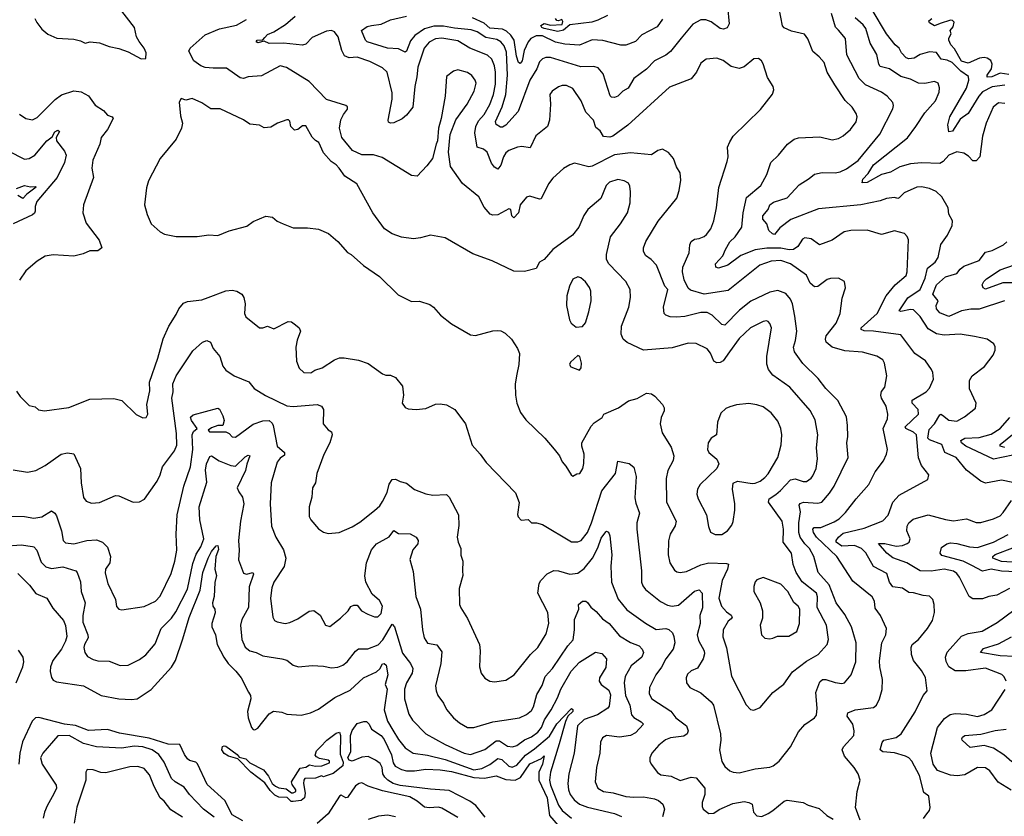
# Model space of a CAD drawing. Extents: x 1245432 to 1420865, y 606325 to 671314.
# Tile 45 of 256: x 1279676 to 1285832, y 636719 to 641703. Entities that reach past the tile are written whole.
import ezdxf

# ---------------------------------------------------------------- set-up
doc = ezdxf.new("R2010")
doc.units = 0

msp = doc.modelspace()

# ---------------------------------------------------------------- linework, layer by layer
at = {"layer": '0CON20XD'}
for points in [[(1284675, 641471.4), (1284634.7, 641504.7), (1284602.4, 641582.4), (1284581.7, 641611.7), (1284501.4, 641631.4), (1284455, 641652.5), (1284445.7, 641665), (1284403.4, 641883.4)], [(1279770.7, 641710.7), (1279782.5, 641685), (1279814.1, 641644.1), (1279852.7, 641612.7), (1279907, 641587), (1280015, 641581.2), (1280055, 641571.2), (1280085, 641556.2), (1280116.1, 641563.9), (1280175, 641558.8), (1280235, 641534.2), (1280295, 641523.3), (1280355, 641502.5), (1280435, 641457.5), (1280465, 641460), (1280466, 641495), (1280454, 641525), (1280423, 641567), (1280406.2, 641595), (1280393.3, 641655), (1280293.3, 641783.3)], [(1284100.6, 641785), (1284112.4, 641677.6), (1284099.1, 641650.9), (1284075.6, 641644.4), (1284055, 641647.1), (1283998.8, 641688.8), (1283965, 641702.5), (1283935, 641702.9), (1283885, 641674.6), (1283811.8, 641588.2), (1283745, 641503.3), (1283715, 641481.4), (1283645, 641446.4), (1283595, 641392.9), (1283515.5, 641335), (1283480.5, 641275), (1283446.5, 641255), (1283415, 641224.3), (1283395, 641216), (1283375, 641218), (1283366.8, 641226.8), (1283324.7, 641364.7), (1283292.1, 641402.1), (1283265, 641409.1), (1283185, 641408.4), (1282995, 641465.5), (1282965, 641465.6), (1282945, 641458.6), (1282925, 641438.8), (1282908.5, 641395), (1282865.4, 641325), (1282791.7, 641128.3), (1282715, 641043.3), (1282695, 641030.5), (1282680.9, 641030.9), (1282655, 641047.5), (1282650.8, 641065), (1282693, 641157), (1282715.1, 641235), (1282725.4, 641355), (1282719.3, 641499.3), (1282705, 641538.8), (1282684.8, 641564.8), (1282658.1, 641578.1), (1282591.2, 641591.2), (1282535, 641627.4), (1282499.4, 641639.4), (1282395, 641648.8), (1282325, 641662.8), (1282265, 641661.8), (1282206.7, 641645), (1282146.7, 641603.3), (1282119.3, 641570.7), (1282095, 641505.6), (1282085, 641498.9), (1282045, 641521.2), (1281975, 641524.1), (1281848.6, 641565), (1281838.1, 641575), (1281813.3, 641635), (1281849.3, 641660.7), (1281875, 641665.5), (1281934.8, 641675.2), (1281995, 641702.7), (1282095, 641724.5)], [(1285835, 641293), (1285755, 641283.3), (1285695, 641250.5), (1285672.6, 641225), (1285605, 641116.5), (1285555, 641080.8), (1285507.8, 641005), (1285485, 641001.2), (1285479.2, 641045), (1285490.8, 641095), (1285595, 641274.4), (1285610.4, 641325), (1285607.5, 641347.5), (1285559.9, 641379.9), (1285505, 641435.2), (1285475, 641450), (1285436.4, 641456.4), (1285407, 641497), (1285365, 641502.5), (1285305, 641485.6), (1285267.4, 641462.6), (1285235, 641457.5), (1285218.1, 641465), (1285188.1, 641495), (1285175.4, 641525), (1285148.8, 641545), (1285095.3, 641615), (1285005.4, 641765)], [(1279655, 639380), (1279678.8, 639345), (1279735, 639288.8), (1279771.7, 639281.7), (1279793.1, 639263.1), (1279830, 639255), (1279982.7, 639277.3), (1280115, 639328.6), (1280265, 639332.5), (1280315, 639321.2), (1280405, 639233.8), (1280445, 639211.2), (1280465.9, 639214.1), (1280478, 639235), (1280470, 639295), (1280488.8, 639381.2), (1280487.8, 639435), (1280540.5, 639585), (1280572.6, 639707.4), (1280607.5, 639785), (1280655, 639858.8), (1280671.4, 639895), (1280700.5, 639929.5), (1280725, 639940.8), (1280815, 639950.8), (1280854.5, 639965.5), (1280965, 640007.1), (1281005, 640011.4), (1281032.5, 640005), (1281063.8, 639985), (1281077.5, 639965), (1281085.8, 639925), (1281081.2, 639865), (1281090, 639845), (1281175, 639774.2), (1281195, 639774.2), (1281225, 639786.2), (1281265, 639769.2), (1281355, 639815.8), (1281375, 639812), (1281401.2, 639795), (1281423.8, 639775), (1281432, 639755), (1281411.1, 639698.9), (1281402.2, 639655), (1281406.6, 639566.6), (1281423.8, 639523.8), (1281452.5, 639495), (1281495.5, 639494.5), (1281520.5, 639509.5), (1281567.5, 639525), (1281643.3, 639575), (1281675, 639586.9), (1281705, 639588.1), (1281795, 639573.1), (1281855, 639551.4), (1281945, 639487.1), (1281965, 639478.6), (1281995, 639478.1), (1282025.3, 639465.3), (1282069.7, 639409.7), (1282076.2, 639355), (1282066.7, 639305), (1282085, 639277.5), (1282105, 639267.5), (1282154.1, 639264.1), (1282215, 639271.2), (1282275, 639296.7), (1282305, 639300), (1282345, 639294), (1282396.2, 639265), (1282463.9, 639173.9), (1282505, 639041.2), (1282555.5, 638985.5), (1282592.4, 638932.4), (1282775, 638742.5), (1282798.3, 638681.7), (1282788.3, 638608.3), (1282793, 638593), (1282811.7, 638571.7), (1282855, 638576.7), (1282876.1, 638556.1), (1282906.1, 638556.1), (1282945, 638544.2), (1283126.6, 638436.6), (1283165, 638436.9), (1283186.2, 638445), (1283225, 638495.7), (1283251.6, 638555), (1283315, 638755.8), (1283400.5, 638865), (1283415, 638941.2), (1283487.1, 638927.1), (1283515, 638903.3), (1283530.6, 638845), (1283522.4, 638712.4), (1283527.4, 638677.4), (1283551.4, 638615), (1283534.6, 638555.4), (1283533.8, 638515), (1283564.5, 638255), (1283564.4, 638185), (1283571.1, 638161.1), (1283588.8, 638138.8), (1283682.9, 638062.9), (1283725, 638041.2), (1283755, 638034.6), (1283795, 638039.4), (1283895, 638127.9), (1283925, 638135.4), (1283942.9, 638115), (1283945.8, 638024.2), (1283928.9, 637975), (1283929.4, 637925), (1283911.9, 637855), (1283919.6, 637819.6), (1283955.3, 637755), (1283958.2, 637735), (1283948.5, 637705), (1283914.6, 637645.4), (1283875, 637630), (1283851.3, 637608.7), (1283841.9, 637585), (1283844.3, 637555), (1283865, 637525.8), (1283935, 637492.9), (1284000, 637435), (1284013.5, 637415), (1284057.1, 637235), (1284060, 637195), (1284050.5, 637135), (1284065, 637062), (1284085, 637031.4), (1284115, 637004.4), (1284137.5, 636995), (1284175, 636991.8), (1284275, 637016.2), (1284365, 637026.4), (1284387.5, 637035), (1284425, 637064.3), (1284495.8, 637155), (1284545, 637248.8), (1284585, 637293.8), (1284645, 637336), (1284658, 637352), (1284662.5, 637395), (1284653.4, 637495), (1284678.3, 637561.7), (1284695, 637574.5), (1284715, 637576.2), (1284775, 637555.6), (1284815, 637550), (1284833.3, 637555), (1284874.3, 637605), (1284902.5, 637685), (1284905.5, 637804.5), (1284876.5, 637905), (1284835, 637982), (1284779.6, 638055), (1284737.7, 638167.7), (1284667.7, 638245), (1284640.7, 638345), (1284613.8, 638395), (1284584.7, 638425), (1284554.7, 638465), (1284546.2, 638495), (1284546.8, 638555), (1284556.7, 638625), (1284549.4, 638665), (1284554.6, 638675.4), (1284575.3, 638684.7), (1284665, 638678.6), (1284690, 638685), (1284739.6, 638740.4), (1284767.5, 638785), (1284855.5, 638964.5), (1284848, 639055), (1284853.3, 639095), (1284851.2, 639165), (1284845, 639217.5), (1284790.5, 639320.5), (1284715, 639396), (1284668, 639458), (1284571.3, 639551.3), (1284520, 639625), (1284514.5, 639654.5), (1284527.3, 639695), (1284534.2, 639755), (1284521.4, 639848.6), (1284507.3, 639925), (1284495, 639954.2), (1284465, 639989.4), (1284415, 640008.9), (1284365, 639997.8), (1284248, 639942), (1284175.2, 639884.8), (1284085, 639792.9), (1284065, 639795.8), (1284005.6, 639855), (1283975, 639870.4), (1283935, 639872), (1283835, 639846.8), (1283782.1, 639842.1), (1283743.6, 639843.6), (1283715, 639854.2), (1283705.5, 639865.5), (1283701.2, 639905), (1283727.1, 640015), (1283710, 640035), (1283657, 640167), (1283622.9, 640202.9), (1283588.2, 640228.2), (1283576.7, 640255), (1283576.7, 640275), (1283591.1, 640315), (1283667.9, 640442.1), (1283784.2, 640585.8), (1283800, 640635), (1283810.3, 640699.7), (1283805.5, 640745), (1283782.7, 640782.7), (1283764.4, 640834.4), (1283731.4, 640871.4), (1283695, 640892), (1283665.8, 640884.2), (1283625, 640858.1), (1283495, 640870.8), (1283395, 640857.3), (1283255, 640787.3), (1283235, 640782.7), (1283145, 640804.4), (1283115, 640795.7), (1283075, 640772.5), (1283008.7, 640711.3), (1282981.9, 640675), (1282937.1, 640582.9), (1282925, 640580), (1282865, 640598.6), (1282845, 640591.9), (1282805.5, 640545), (1282795.3, 640494.7), (1282765, 640463.8), (1282752.5, 640475), (1282745.8, 640515), (1282735, 640518.8), (1282665, 640483.1), (1282635, 640479.6), (1282616.7, 640486.7), (1282580.5, 640530.5), (1282545.7, 640595), (1282445, 640677.5), (1282368.6, 640785), (1282356.2, 640875), (1282366.9, 640985), (1282403.2, 641076.8), (1282472.5, 641175), (1282518.2, 641255), (1282529.2, 641305), (1282523.5, 641325), (1282503.7, 641353.7), (1282475, 641372.5), (1282415, 641390), (1282388.3, 641381.7), (1282345, 641346.7), (1282335.8, 641225), (1282310.8, 641085), (1282293.8, 641025), (1282287.5, 640945), (1282280, 640925), (1282256, 640835), (1282221.3, 640788.7), (1282160, 640725), (1282125, 640727.5), (1281941.7, 640841.7), (1281886.9, 640856.9), (1281815, 640858.2), (1281756.7, 640885), (1281690.3, 640965), (1281674.6, 641025), (1281683.8, 641076.2), (1281699.5, 641110.5), (1281725, 641142.5), (1281725, 641157.5), (1281715, 641166.7), (1281595, 641204.3), (1281485, 641317.1), (1281343.7, 641403.7), (1281305, 641413.5), (1281187.8, 641352.2), (1281105.3, 641344.7), (1281075, 641335.4), (1281055, 641338.5), (1280969.2, 641399.2), (1280885, 641398.7), (1280835, 641404.7), (1280809.2, 641415), (1280765.5, 641445.5), (1280734.3, 641505), (1280742, 641525), (1280835, 641608.7), (1280925.3, 641644.7), (1281032.2, 641667.8), (1281094.3, 641705)], [(1284930.8, 636695), (1284902, 636775), (1284911.2, 636875), (1284931.2, 636945), (1284918.8, 636985), (1284892.5, 637025), (1284831.8, 637095), (1284817.5, 637135), (1284825.7, 637155), (1284890, 637225), (1284893.9, 637255), (1284885.2, 637295.2), (1284849.5, 637345), (1284853.8, 637366.2), (1284900, 637385), (1285015, 637401.1), (1285032.2, 637415), (1285051.1, 637455), (1285067.2, 637512.8), (1285070, 637575), (1285052.7, 637655), (1285052.4, 637692.4), (1285066.1, 637805), (1285090.5, 637855), (1285094.3, 637895), (1285057.5, 637975), (1285025, 638022), (1285020.9, 638065), (1285005, 638092.9), (1284885, 638191.4), (1284783.8, 638345), (1284657.8, 638465), (1284638.1, 638495), (1284634.4, 638515), (1284643.8, 638526.2), (1284685, 638525.4), (1284767.6, 638562.4), (1284799.4, 638580.6), (1284839.4, 638620.6), (1284905, 638705.7), (1284985, 638794.2), (1285025, 638874), (1285077.2, 638942.8), (1285095.8, 638985), (1285101.4, 639015), (1285075.4, 639145), (1285100.5, 639205), (1285104.4, 639235), (1285093.3, 639285), (1285064.3, 639335), (1285059.4, 639355), (1285063.5, 639376.5), (1285084.2, 639405), (1285097.5, 639475), (1285083.4, 639553.4), (1285072.5, 639575), (1285035, 639598.2), (1284945, 639623.2), (1284835, 639631.1), (1284755, 639654.3), (1284718, 639685), (1284713.5, 639705), (1284718.9, 639725), (1284780, 639805), (1284805.6, 639865), (1284819.1, 639960.9), (1284839.2, 640025), (1284833.3, 640065), (1284795, 640085.8), (1284745, 640084.4), (1284725, 640077.5), (1284665, 640034.2), (1284645, 640032), (1284618, 640055), (1284596, 640105), (1284495.2, 640175.2), (1284435, 640195.8), (1284375, 640193.1), (1284302.6, 640167.4), (1284105, 640009.1), (1283955, 639986), (1283870.7, 640010.7), (1283855, 640022.9), (1283830.5, 640075), (1283819.7, 640125), (1283821.2, 640155), (1283861.2, 640245), (1283865.6, 640295), (1283874.3, 640315), (1283895, 640329.4), (1283924.4, 640334.4), (1283955, 640345.6), (1283970.9, 640359.1), (1283996.7, 640395), (1284016.7, 640445), (1284032.9, 640525), (1284047, 640653), (1284100, 640815), (1284105.6, 640845.6), (1284102.2, 640905), (1284115, 640938.8), (1284137.5, 640975), (1284308, 641142), (1284382.1, 641237.9), (1284390, 641265), (1284387.1, 641285), (1284351.7, 641341.7), (1284325, 641426.2), (1284314.5, 641444.5), (1284295, 641460), (1284265, 641458.6), (1284205, 641407.1), (1284175, 641396.7), (1284125, 641410), (1284075, 641446.5), (1284035, 641463.1), (1283967.5, 641455), (1283935, 641430), (1283907.5, 641375), (1283875, 641332), (1283739.4, 641280.6), (1283477.7, 641042.3), (1283385, 640974.6), (1283365, 640967.1), (1283325, 640971.4), (1283305, 641006.7), (1283278.8, 641028.8), (1283264.3, 641075), (1283215.6, 641125), (1283185.6, 641195), (1283135, 641273.1), (1283095, 641291.5), (1283068.3, 641291.7), (1283045, 641283.3), (1283005.7, 641255), (1282990.6, 641235), (1282995.5, 641175), (1282988.6, 641075), (1282975.8, 641035), (1282903.6, 640976.4), (1282867.9, 640902.1), (1282815, 640909.6), (1282788.8, 640905), (1282735, 640885.3), (1282715, 640870), (1282700.5, 640845), (1282685, 640792), (1282665, 640767.5), (1282645, 640779.4), (1282625.5, 640805), (1282598.2, 640875), (1282575, 640892), (1282535.4, 640905.4), (1282522.3, 640995), (1282528.4, 641035), (1282545, 641070.5), (1282580.5, 641109.5), (1282615, 641173.1), (1282637.7, 641235), (1282651.1, 641298.9), (1282651.4, 641375), (1282644.7, 641414.7), (1282628.5, 641455), (1282600.6, 641480.6), (1282489.2, 641525), (1282415, 641570), (1282315, 641586.8), (1282275, 641582.9), (1282235, 641561.2), (1282204, 641525), (1282164.2, 641405), (1282158, 641345), (1282145.9, 641285), (1282134.3, 641155), (1282095, 641106.2), (1282066.6, 641083.4), (1282015, 641058), (1281995, 641056.2), (1281982, 641062), (1281980, 641075), (1282005.3, 641204.7), (1282005.3, 641245), (1281973.5, 641375), (1281945, 641402.2), (1281865, 641441.4), (1281785, 641468.8), (1281735, 641463.8), (1281707, 641477), (1281689.3, 641509.3), (1281666.7, 641595), (1281645, 641627.5), (1281625, 641634.4), (1281595, 641631.1), (1281505, 641590.5), (1281465, 641549.4), (1281445, 641542.7), (1281325, 641555.4), (1281235, 641554.6), (1281205, 641567.5), (1281165, 641557.1), (1281154, 641565), (1281161.4, 641575), (1281195, 641576.2), (1281207.6, 641592.4), (1281225, 641610), (1281265, 641627.3), (1281337.7, 641672.3), (1281398.1, 641725)], [(1283695, 641706.4), (1283661.6, 641658.4), (1283565, 641607.3), (1283525, 641566.7), (1283465, 641544.4), (1283435, 641544.3), (1283322.7, 641572.7), (1283255, 641577.1), (1283175, 641544.3), (1283085, 641549.8), (1283025, 641562), (1282945, 641601.9), (1282905, 641601.6), (1282870.7, 641585), (1282855.2, 641564.8), (1282830.7, 641509.3), (1282816.8, 641445), (1282805, 641429.2), (1282795, 641436), (1282782.5, 641475), (1282766.4, 641575), (1282746.8, 641606.8), (1282720.4, 641630.4), (1282695, 641642.9), (1282615, 641650), (1282580.8, 641680.8), (1282507.5, 641715)], [(1283350.5, 641729.5), (1283290.9, 641699.1), (1283252.9, 641687.1), (1283115, 641670.7), (1283075, 641637.4), (1283041.4, 641628.6), (1282955, 641647.4), (1282939.3, 641655), (1282934.1, 641665.9), (1282955, 641678.5), (1282995, 641668.4), (1283066.5, 641673.5), (1283071.7, 641691.7), (1283065, 641703.3), (1283045, 641696), (1283035, 641698), (1283025, 641710)], [(1285435, 640296.2), (1285475.7, 640355), (1285506, 640415), (1285508.8, 640445), (1285485.9, 640485.9), (1285480, 640525), (1285441.4, 640595), (1285405, 640628.9), (1285365, 640647.8), (1285315, 640658.2), (1285285, 640655.5), (1285205, 640619.5), (1285175, 640587.8), (1285165.4, 640584.6), (1285145, 640589.5), (1285095, 640584.5), (1285055, 640568.8), (1284935, 640544.7), (1284669.9, 640520.1), (1284496.1, 640453.9), (1284428.5, 640401.5), (1284395, 640358.8), (1284382.9, 640362.9), (1284360, 640385), (1284346.7, 640425), (1284321.2, 640455), (1284322.9, 640475), (1284354.5, 640515), (1284365, 640543.8), (1284389.1, 640560.9), (1284475, 640588.5), (1284549.8, 640670.2), (1284611.4, 640708.6), (1284645, 640737.5), (1284692.1, 640747.9), (1284775, 640744.5), (1284805, 640751.8), (1284845, 640769.2), (1284918.9, 640821.1), (1285054.3, 640985.7), (1285134.5, 641145), (1285138.5, 641165), (1285134.4, 641185), (1285098.9, 641225), (1285065, 641248.8), (1284965, 641294.6), (1284925.4, 641335), (1284846.8, 641483.2), (1284838.9, 641585), (1284795, 641637.7), (1284776.8, 641656.8), (1284752.4, 641742.4)], [(1285277.7, 641035), (1285335, 641120), (1285401.1, 641195), (1285425, 641250), (1285426.8, 641276.8), (1285418.8, 641305), (1285395, 641315.8), (1285335, 641304), (1285295, 641306), (1285245, 641330.5), (1285185, 641346.9), (1285115, 641394.6), (1285055, 641409.1), (1285046.5, 641425), (1285035.7, 641484.3), (1284992.5, 641555), (1284966.7, 641646.7), (1284950.4, 641670.4), (1284899.5, 641715)], [(1285860.5, 641360.5), (1285805, 641368.8), (1285753.1, 641345), (1285725, 641343.2), (1285725.3, 641355), (1285751, 641395), (1285756.5, 641425), (1285747.2, 641447.2), (1285725, 641461.2), (1285705, 641466.4), (1285677, 641463), (1285605, 641430.4), (1285565, 641442.5), (1285520.7, 641520.7), (1285496.9, 641545), (1285485.7, 641575), (1285485, 641587.5), (1285500, 641615), (1285493.3, 641635), (1285511.3, 641658.7), (1285517.5, 641687.5), (1285508.1, 641698.1), (1285495, 641700.8), (1285431.2, 641678.8), (1285395, 641663.8), (1285363.6, 641683.6), (1285360, 641695), (1285379.5, 641710.5)], [(1285325.8, 636705), (1285348, 636735), (1285364.2, 636755.8), (1285369.2, 636775), (1285359.2, 636845), (1285329.3, 636869.3), (1285300.8, 636975), (1285253.9, 637065), (1285235.4, 637085), (1285215, 637096.1), (1285145, 637116.2), (1285072.4, 637122.4), (1285056, 637135), (1285068.8, 637181.2), (1285079.2, 637195), (1285155, 637213.2), (1285186.7, 637235), (1285275, 637372.5), (1285324.5, 637475.5), (1285348.8, 637505), (1285338.3, 637588.3), (1285315, 637632), (1285264.4, 637695), (1285251.3, 637731.3), (1285248.5, 637775), (1285255.6, 637795), (1285295.8, 637825), (1285351.4, 637895), (1285382.2, 637945), (1285394.4, 637995), (1285394.3, 638045), (1285385.7, 638075), (1285365, 638096.9), (1285325, 638101.1), (1285265, 638117.8), (1285235, 638118.6), (1285195, 638146.7), (1285135, 638154.4), (1285115, 638184.2), (1285097.4, 638237.4), (1285015, 638281.5), (1284966.7, 638366.7), (1284938.2, 638395), (1284895, 638414), (1284815, 638410.4), (1284780, 638435), (1284780.8, 638445), (1284795.9, 638465), (1284825, 638490), (1284955, 638522.4), (1285072.7, 638567.3), (1285105, 638604), (1285135.9, 638684.1), (1285175, 638729.4), (1285353.1, 638826.9), (1285359.2, 638855), (1285314.8, 638914.8), (1285295, 638961.2), (1285281.9, 639105), (1285265, 639123.1), (1285216.2, 639145), (1285212.7, 639155), (1285295.4, 639235), (1285293.6, 639265), (1285256.7, 639305), (1285256.5, 639323.5), (1285344.2, 639375), (1285365, 639398.8), (1285390, 639455), (1285385.6, 639495), (1285377.1, 639515), (1285338.1, 639568.1), (1285271.4, 639615), (1285185, 639732.2), (1285015, 639755.2), (1284955, 639757.2), (1284937.8, 639765), (1284936.2, 639775), (1285037.5, 639865), (1285093.6, 639975), (1285148.9, 640045), (1285217.8, 640102.2), (1285225.5, 640125), (1285232.9, 640325), (1285225, 640346.7), (1285207.5, 640365), (1285145, 640382.5), (1285065, 640358.5), (1284975, 640385.4), (1284872.5, 640385), (1284831.2, 640375), (1284755.9, 640324.1), (1284676.3, 640293.7), (1284625, 640331.1), (1284585, 640339.2), (1284570.7, 640329.3), (1284541.8, 640285), (1284513.3, 640265), (1284487.4, 640262.6), (1284435, 640273), (1284347.2, 640272.8), (1284275, 640264), (1284185, 640228), (1284102.9, 640167.1), (1284045, 640148.9), (1284028.5, 640155), (1284025.2, 640175), (1284071.8, 640225), (1284088.8, 640265), (1284116.6, 640313.4), (1284148.4, 640345), (1284191.5, 640405), (1284198.1, 640495), (1284219.6, 640590.4), (1284309.4, 640665), (1284346.6, 640733.4), (1284371.2, 640808.8), (1284420, 640855), (1284476.2, 640925), (1284518.8, 640955), (1284545, 640964.4), (1284679.3, 640969.3), (1284755, 640951.1), (1284795, 640960), (1284825, 640975.7), (1284870, 641015), (1284905, 641063.8), (1284911.1, 641095), (1284906.4, 641116.4), (1284880, 641155), (1284837.3, 641197.3), (1284771.8, 641295), (1284724.7, 641374.7), (1284705.6, 641435), (1284675, 641471.4)], [(1279675, 641112), (1279714.1, 641084.1), (1279755, 641075.8), (1279785, 641091.4), (1279897.3, 641202.7), (1279937.6, 641232.4), (1280015, 641257.3), (1280061.1, 641251.1), (1280106.8, 641226.8), (1280148.6, 641168.6), (1280198.8, 641135), (1280225, 641105.8), (1280254.2, 641094.2), (1280259.2, 641085), (1280225.7, 641015), (1280185, 640966.7), (1280176.9, 640925), (1280133.3, 640825), (1280126, 640775), (1280137.1, 640715), (1280074.4, 640545), (1280070, 640495), (1280090.7, 640430.7), (1280173.6, 640323.6), (1280190, 640275), (1280165, 640256.7), (1280115, 640256), (1280072.4, 640237.6), (1280015, 640223.3), (1279885, 640232.9), (1279835, 640224.2), (1279785, 640191.4), (1279715, 640130.8), (1279675, 640073.3)], [(1284265, 637383.3), (1284305, 637400), (1284385.5, 637494.5), (1284453.2, 637546.8), (1284506.6, 637623.4), (1284595, 637690), (1284668.2, 637731.8), (1284724.5, 637795), (1284732.1, 637825), (1284719.6, 637915), (1284662.7, 638025), (1284663, 638093), (1284657.4, 638115), (1284567.3, 638187.3), (1284529.6, 638245), (1284512.1, 638295), (1284500.4, 638365), (1284448.6, 638435), (1284451.8, 638515), (1284442, 638565), (1284357.3, 638685), (1284360.9, 638705), (1284403, 638733), (1284433, 638757), (1284495, 638824.6), (1284525, 638829.6), (1284575, 638813.1), (1284595, 638814.5), (1284625, 638834.4), (1284635, 638850), (1284655, 638896.2), (1284663.9, 638955), (1284658.5, 639025), (1284666.2, 639106.2), (1284649.2, 639199.2), (1284618.1, 639258.1), (1284491.4, 639405), (1284385, 639478.9), (1284358.1, 639515), (1284347.8, 639547.8), (1284347.7, 639595), (1284375.7, 639774.3), (1284365, 639803.3), (1284355, 639813.8), (1284345, 639818), (1284325, 639814.2), (1284244.4, 639775), (1284175, 639709.4), (1284114, 639626), (1284075, 639569.1), (1284055, 639557.5), (1284035, 639555.4), (1284015, 639565.8), (1283995, 639615.8), (1283975, 639642.9), (1283905, 639676.7), (1283855, 639678.9), (1283755, 639650), (1283575, 639634.6), (1283474.5, 639684.5), (1283449.2, 639705), (1283435.6, 639735.6), (1283437.5, 639785), (1283484.4, 639905), (1283494.5, 639965), (1283492.2, 640015), (1283466, 640066), (1283358.9, 640175), (1283345, 640203.3), (1283343.8, 640235), (1283370, 640345), (1283432.9, 640425), (1283476.4, 640493.6), (1283493, 640557), (1283495.5, 640625.5), (1283491.2, 640661.2), (1283481.2, 640681.2), (1283454.4, 640694.4), (1283415, 640703.5), (1283363.3, 640686.7), (1283341.9, 640665), (1283310, 640585), (1283228.8, 640515), (1283202.3, 640477.7), (1283172, 640405), (1283131.4, 640355), (1283010, 640265), (1282955, 640202), (1282926.2, 640185), (1282905, 640146.2), (1282832.4, 640127.6), (1282765, 640130), (1282630, 640195), (1282508.3, 640238.3), (1282335, 640338.8), (1282245, 640354), (1282182.7, 640337.3), (1282137, 640333), (1282063, 640343), (1282004.1, 640364.1), (1281956.7, 640395), (1281884.2, 640495), (1281782.9, 640675), (1281708.8, 640725), (1281674.2, 640775), (1281655, 640795.7), (1281624, 640815), (1281575, 640870), (1281547.1, 640935), (1281525, 640946.2), (1281505, 640968.8), (1281465, 641038.8), (1281445, 641039.2), (1281415.8, 641015), (1281395, 641012.3), (1281371.8, 641035), (1281365, 641067.5), (1281356.2, 641076.2), (1281346.4, 641076.4), (1281287.5, 641055), (1281245, 641030), (1281205, 641026.7), (1281175, 641042.5), (1281115, 641050), (1281075.9, 641075.9), (1280930, 641145), (1280870, 641145), (1280815, 641183.3), (1280755, 641210), (1280715, 641200), (1280685, 641210), (1280673, 641187), (1280681.7, 641101.7), (1280693.3, 641055), (1280686.7, 641025), (1280653.8, 640955), (1280553.8, 640835), (1280482, 640695), (1280468.3, 640651.7), (1280457.1, 640545), (1280472.5, 640485), (1280498.8, 640425), (1280553.8, 640375), (1280582.1, 640362.1), (1280655, 640347.5), (1280785, 640345.8), (1280857.7, 640357.7), (1280913.6, 640353.6), (1280985, 640381.4), (1281095, 640412), (1281135, 640441.2), (1281215, 640473.8), (1281257, 640467), (1281285, 640442.5), (1281322.5, 640425), (1281385, 640401.2), (1281475, 640401.2), (1281545, 640392), (1281606.7, 640365), (1281665.7, 640315.7), (1281725, 640246.7), (1281747.5, 640235), (1281825.9, 640165.9), (1281925, 640096), (1282042, 639982), (1282125, 639940), (1282175, 639941.2), (1282240.7, 639920.7), (1282262.5, 639905), (1282307.5, 639855), (1282375, 639801.2), (1282495, 639732), (1282526.4, 639726.4), (1282635, 639756), (1282665, 639758.8), (1282685, 639756), (1282711.7, 639741.7), (1282750.8, 639705), (1282788.6, 639645), (1282800, 639615), (1282797.1, 639545), (1282783.8, 639485), (1282773.8, 639425), (1282776.7, 639355), (1282784, 639305), (1282808, 639245), (1282839.3, 639199.3), (1282958.8, 639085), (1283017, 639017), (1283050.8, 638975), (1283066.8, 638936.8), (1283090.8, 638910.8), (1283123.3, 638855), (1283135, 638847.5), (1283158.3, 638861.7), (1283177.5, 638865), (1283196.2, 638895), (1283203.6, 638926.4), (1283204, 638985), (1283190, 639035), (1283190.8, 639055), (1283249.4, 639160.6), (1283268.3, 639181.7), (1283317.5, 639215), (1283327.5, 639235), (1283418.8, 639275), (1283482.2, 639317.8), (1283536.6, 639333.4), (1283595, 639365.8), (1283625, 639362.5), (1283647.6, 639347.6), (1283694.2, 639295), (1283704.2, 639275), (1283704.3, 639255), (1283686.9, 639215), (1283679.2, 639175), (1283691.7, 639118.3), (1283749.7, 639029.7), (1283766.1, 638973.9), (1283761.2, 638945), (1283727.1, 638882.9), (1283717.2, 638832.8), (1283720.4, 638685), (1283780.4, 638565), (1283774.1, 638535.9), (1283743.3, 638485), (1283732.1, 638442.1), (1283730.9, 638355), (1283741.5, 638305), (1283769.3, 638259.3), (1283785, 638248.6), (1283805, 638245.6), (1283845, 638250.4), (1283935, 638291.8), (1283984.7, 638305.3), (1284095, 638301.9), (1284106.6, 638296.6), (1284101.8, 638265), (1284067.5, 638195), (1284047.7, 638085), (1284063.1, 638035), (1284095, 637999.2), (1284125, 637978), (1284130, 637965), (1284125, 637954.2), (1284105, 637941.2), (1284073.6, 637885), (1284072, 637842), (1284095.6, 637774.4), (1284127.2, 637597.2), (1284217.7, 637417.7), (1284245, 637387.5), (1284265, 637383.3)], [(1285835, 641178.5), (1285796.3, 641183.7), (1285761.8, 641155), (1285719.2, 641055), (1285694.5, 640974.5), (1285678.6, 640845), (1285655, 640820), (1285635, 640820.8), (1285608.6, 640848.6), (1285578.7, 640868.7), (1285535, 640876.4), (1285484.4, 640855), (1285450, 640815), (1285427.7, 640802.3), (1285315, 640806.4), (1285245, 640800.5), (1285177.8, 640782.2), (1285120.9, 640749.1), (1285065, 640734.7), (1284975, 640684.6), (1284942.9, 640682.9), (1284947.8, 640705), (1284980.1, 640739.9), (1285013.1, 640795), (1285226.2, 640963.8), (1285277.7, 641035)], [(1279603.1, 640883.1), (1279705, 640830), (1279735, 640834.5), (1279770, 640855), (1279845.3, 640944.7), (1279879, 640971), (1279895, 641000.6), (1279915, 641010.8), (1279923.8, 641003.8), (1279904.8, 640965.2), (1279905.2, 640945), (1279955, 640880), (1279966.2, 640855), (1279955, 640809.2), (1279910.4, 640715), (1279783.5, 640565), (1279772.9, 640535), (1279773.5, 640505), (1279767.6, 640492.4), (1279755, 640481.5), (1279635, 640425.8)], [(1279655, 640646.3), (1279705, 640665.5), (1279743.4, 640656.6), (1279775, 640660), (1279779.4, 640655), (1279719.6, 640610.4), (1279695, 640584.5), (1279665, 640603.4)], [(1285885, 638808.6), (1285815, 638821.5), (1285715, 638803.6), (1285685, 638815.6), (1285595, 638885.5), (1285530, 638965), (1285460, 638995), (1285442.1, 639045), (1285363.9, 639075), (1285353, 639085), (1285361.2, 639138.8), (1285395, 639174.5), (1285428.8, 639231.2), (1285435, 639234.5), (1285445, 639228.5), (1285485, 639196.8), (1285535, 639191.6), (1285581.9, 639218.1), (1285651.7, 639271.7), (1285656.1, 639303.9), (1285614.6, 639394.6), (1285614.5, 639445), (1285630, 639475), (1285707.3, 639532.7), (1285762.9, 639605), (1285775.7, 639635), (1285775.6, 639655.6), (1285765.5, 639675.5), (1285723.7, 639703.7), (1285645, 639721.9), (1285555.6, 639735.6), (1285455, 639729.5), (1285406.9, 639736.9), (1285355, 639769.1), (1285305, 639846.7), (1285265, 639887.9), (1285245, 639890), (1285185, 639877.5), (1285175, 639882.5), (1285227.8, 639962.2), (1285305, 640015.5), (1285336.8, 640085), (1285352.2, 640147.8), (1285399.5, 640185), (1285418.8, 640215), (1285435, 640296.2)], [(1285832.5, 639945), (1285675, 639891.9), (1285623, 639893), (1285565, 639881.9), (1285485, 639847.1), (1285429.2, 639869.2), (1285408.4, 639895), (1285406.4, 639915), (1285417.3, 639945), (1285385.3, 639985), (1285408.2, 640045), (1285465, 640093.8), (1285534.7, 640115.3), (1285555, 640142.5), (1285579.1, 640160.9), (1285675, 640195.6), (1285715, 640248.6), (1285755, 640258.5), (1285826.4, 640293.6), (1285846.9, 640313.1)], [(1285925, 640056.5), (1285823.5, 640056.5), (1285715, 640017.9), (1285700, 640025), (1285693.5, 640045), (1285703.1, 640065), (1285721.2, 640081.2), (1285805, 640138.1), (1285895, 640168.8)], [(1283155, 639780), (1283195, 639784.2), (1283213.7, 639806.3), (1283233.8, 639876.2), (1283248.2, 639945), (1283246.4, 640005), (1283238.5, 640028.5), (1283213.1, 640063.1), (1283185, 640088), (1283165, 640094.2), (1283135, 640078.8), (1283113.4, 640036.6), (1283097.1, 639975), (1283094.4, 639915), (1283113.5, 639825), (1283124.6, 639804.6), (1283155, 639780)], [(1279635, 638887.1), (1279725, 638871.4), (1279777, 638883), (1279834.2, 638915), (1279935, 638985.8), (1279975, 638992.5), (1280015, 638986.7), (1280055.6, 638895.6), (1280060, 638805), (1280074.2, 638714.2), (1280091.2, 638691.2), (1280125, 638678), (1280175, 638682.9), (1280275, 638725.6), (1280295, 638723.6), (1280385.8, 638684.2), (1280425, 638686.7), (1280455.8, 638704.2), (1280535, 638816.2), (1280554.5, 638855), (1280569.6, 638905), (1280642.9, 639005), (1280658, 639042), (1280656.6, 639113.4), (1280627.7, 639335), (1280634.6, 639375), (1280634.3, 639425.7), (1280655, 639475.5), (1280758.5, 639631.5), (1280818, 639685), (1280846.4, 639696.4), (1280869.2, 639685), (1280885.8, 639645), (1280928.1, 639595), (1280945.4, 639535.4), (1280965, 639510.8), (1281016.2, 639475), (1281108.3, 639438.3), (1281141.2, 639395), (1281211.7, 639351.7), (1281345, 639286.4), (1281385, 639283.1), (1281535, 639295.6), (1281563.3, 639285), (1281576, 639265), (1281574, 639175), (1281605, 639136.2), (1281624.5, 639124.5), (1281630, 639105), (1281615.8, 639055), (1281577.6, 638982.4), (1281534.3, 638865), (1281524.4, 638805.6), (1281507.1, 638775), (1281501.4, 638715), (1281485.7, 638655), (1281486, 638595), (1281496, 638575), (1281545, 638518), (1281575, 638498), (1281605, 638488.8), (1281674.2, 638495.8), (1281755, 638531.4), (1281801.4, 638558.6), (1281895, 638631.9), (1281927.4, 638662.6), (1281945, 638688.8), (1281973.8, 638745), (1281985, 638797.5), (1282005, 638826.2), (1282025, 638828.8), (1282055, 638813.3), (1282095, 638804), (1282143.6, 638763.6), (1282215, 638737.8), (1282258.7, 638728.7), (1282345, 638732.5), (1282360, 638715), (1282420, 638605), (1282420.9, 638539.1), (1282411.9, 638465), (1282416.7, 638435), (1282432.9, 638395), (1282433.6, 638353.6), (1282446.7, 638315), (1282444.3, 638254.3), (1282445.8, 638225), (1282422.5, 638145), (1282425.8, 638045), (1282433, 638023), (1282475, 637956.7), (1282550, 637795), (1282555.7, 637755), (1282550.8, 637655), (1282560, 637615), (1282583.1, 637583.1), (1282615, 637565.8), (1282645, 637560), (1282715, 637571.9), (1282767.5, 637605), (1282868.7, 637731.3), (1282915.6, 637775), (1282968, 637862), (1282983.1, 637925), (1282978.1, 637995), (1282915.8, 638115), (1282924.2, 638175), (1282934, 638195), (1282974.6, 638235.4), (1283015, 638256.7), (1283044.4, 638255.6), (1283115.5, 638234.5), (1283165, 638240), (1283205, 638270), (1283257.1, 638335), (1283291.5, 638398.5), (1283310.4, 638459.6), (1283340.6, 638499.4), (1283345, 638502.9), (1283356.5, 638496.5), (1283365.3, 638475), (1283377.5, 638355), (1283371.9, 638285), (1283375.5, 638185), (1283417.1, 638077.1), (1283471.3, 638011.3), (1283587.8, 637927.8), (1283655, 637888.5), (1283715, 637893.4), (1283735, 637888), (1283756.7, 637866.7), (1283765.2, 637845.2), (1283771.1, 637805), (1283760.8, 637765), (1283715, 637704.4), (1283688.1, 637651.9), (1283653.5, 637605), (1283613.3, 637525), (1283611.5, 637485), (1283628.6, 637455), (1283746.8, 637376.8), (1283777.8, 637335), (1283844.2, 637285), (1283855.7, 637255), (1283849.2, 637235), (1283829.1, 637220.9), (1283745, 637210.8), (1283712.7, 637197.3), (1283672.5, 637165), (1283628.1, 637115), (1283615.6, 637085), (1283615.7, 637065), (1283624.2, 637045), (1283663.6, 636993.6), (1283685, 636979.6), (1283749.8, 636969.8), (1283805, 636944.5), (1283875, 636964.4), (1283905, 636960.6), (1283959.5, 636895), (1283959.5, 636855), (1283943.3, 636805), (1283941.9, 636781.9), (1283950, 636765), (1283985, 636736.7), (1284015, 636738.8), (1284048.5, 636761.5), (1284135, 636799.2), (1284205, 636812.5), (1284235, 636806.7), (1284254.6, 636794.6), (1284264.3, 636745), (1284285, 636722.9), (1284315, 636718.1), (1284355, 636738.1), (1284385, 636755.6), (1284455, 636814.5), (1284475, 636820.4), (1284575, 636805.6), (1284605, 636789.2), (1284675, 636768.8), (1284721.2, 636725), (1284762, 636702)], [(1283175, 639510), (1283186.7, 639525), (1283189.2, 639555), (1283178, 639595), (1283165, 639601.2), (1283120.3, 639559.7), (1283113.3, 639545), (1283121.7, 639531.7), (1283175, 639510)], [(1279605, 638597.5), (1279705, 638594.2), (1279765, 638584.4), (1279815, 638593.1), (1279875, 638630), (1279895, 638616), (1279905, 638598.8), (1279936.5, 638505), (1279948.1, 638445), (1279961.2, 638431.2), (1280015, 638423.5), (1280095.6, 638444.4), (1280155, 638449.2), (1280193.3, 638435), (1280225, 638403.8), (1280244.4, 638345), (1280238.9, 638305), (1280212.2, 638265), (1280210, 638240), (1280227.8, 638175), (1280274.4, 638075), (1280281.4, 638031.4), (1280295, 638015.8), (1280315, 638011.9), (1280455, 638032), (1280525.8, 638065), (1280555, 638095.7), (1280622.1, 638237.9), (1280646, 638315), (1280658.5, 638385), (1280654.5, 638485), (1280661.1, 638605), (1280702.1, 638785), (1280742.8, 638905), (1280759.2, 639015), (1280753.3, 639106.7), (1280763, 639127), (1280784.4, 639145), (1280749.2, 639195), (1280743.8, 639216.2), (1280759.5, 639230.5), (1280915, 639272), (1280925, 639266.7), (1280946, 639224), (1280953.8, 639195), (1280946, 639164), (1280915, 639163.3), (1280875, 639149.4), (1280853.3, 639135), (1280863.3, 639125), (1280964.4, 639124.4), (1280985, 639114.2), (1281005, 639092.9), (1281025, 639090.5), (1281135, 639173.6), (1281195, 639192.5), (1281235, 639195.5), (1281255, 639179.2), (1281261.1, 639165), (1281286.2, 639035), (1281331.5, 638995), (1281330.5, 638979.5), (1281305, 638959.6), (1281286.5, 638935), (1281249.1, 638805), (1281241.8, 638675), (1281250.5, 638535), (1281276.9, 638465), (1281325, 638386.2), (1281339.1, 638335), (1281328.8, 638281.2), (1281264.2, 638185), (1281251.4, 638148.6), (1281244.7, 638084.7), (1281257.5, 637965), (1281268.8, 637945), (1281285, 637936), (1281335, 637925.6), (1281365, 637931.5), (1281415.4, 637954.6), (1281485, 638003.3), (1281515, 638007.5), (1281555, 637977.5), (1281587.5, 637915), (1281615, 637906.7), (1281681.2, 637958.8), (1281728.8, 638005), (1281747, 638033), (1281765, 638040), (1281785, 638040), (1281813.3, 638005), (1281853.3, 637985), (1281895, 637966.9), (1281915, 637968.1), (1281935, 637989.2), (1281943.8, 638035), (1281925, 638070.5), (1281879.5, 638109.5), (1281839.6, 638185), (1281833.8, 638223.8), (1281844.1, 638305), (1281875, 638385.6), (1281907.1, 638425), (1281985, 638467.7), (1282015, 638507.8), (1282045, 638489.5), (1282117.4, 638487.4), (1282155.6, 638465.6), (1282168, 638445), (1282165.8, 638425), (1282133.3, 638386.7), (1282115.7, 638325), (1282135, 638250), (1282152.5, 638095), (1282181.1, 638015), (1282193.3, 637885), (1282204.4, 637835), (1282225, 637801.9), (1282283, 637793), (1282315, 637747.5), (1282309.6, 637675), (1282275.5, 637535), (1282278.9, 637505), (1282290.6, 637475), (1282325, 637428), (1282345, 637387.5), (1282388.1, 637335), (1282425, 637303.3), (1282475, 637275.6), (1282515, 637274.5), (1282635, 637310.4), (1282705, 637321.8), (1282800, 637335), (1282845, 637355.7), (1282875, 637381.1), (1282888.2, 637405), (1282908.8, 637481.2), (1282942.1, 637537.9), (1282960.7, 637595), (1283007.9, 637645), (1283102.9, 637785), (1283136, 637824), (1283145.4, 637885), (1283145, 637950), (1283172, 638015), (1283170, 638045), (1283195, 638065.7), (1283215, 638065.7), (1283225, 638058), (1283247, 638027), (1283280.5, 638000.5), (1283320.4, 637955), (1283360.9, 637925), (1283425, 637849.1), (1283495, 637807.3), (1283548.6, 637785), (1283568.6, 637765), (1283575.8, 637745), (1283565.7, 637715), (1283499.3, 637660.7), (1283460.5, 637595), (1283454.6, 637555.4), (1283464.1, 637475), (1283489.6, 637415), (1283501.2, 637355), (1283515, 637336.9), (1283560.9, 637310.9), (1283575.8, 637295), (1283525, 637240.8), (1283495, 637225.3), (1283425.3, 637215.3), (1283344.5, 637225.5), (1283318.7, 637211.3), (1283306.4, 637183.6), (1283302.7, 637115), (1283282.7, 637025), (1283273.1, 636935), (1283290, 636895), (1283325, 636875.5), (1283386.9, 636866.9), (1283465, 636843.8), (1283515, 636838.8), (1283575, 636842), (1283645, 636828.2), (1283668.9, 636818.9), (1283696.7, 636795), (1283706.9, 636765), (1283695, 636716.2)], [(1284065, 638482), (1284102, 638505), (1284128.7, 638541.3), (1284136.8, 638563.2), (1284147.1, 638635), (1284146.9, 638675), (1284131.9, 638765), (1284136, 638804), (1284164.4, 638815.6), (1284255, 638801.4), (1284274.1, 638804.1), (1284305, 638815.7), (1284335, 638839.4), (1284355, 638862.5), (1284415.6, 638965), (1284437, 639043), (1284440.5, 639105), (1284435.5, 639145), (1284415, 639192), (1284375, 639242.5), (1284325, 639280), (1284284.2, 639294.2), (1284235, 639301.4), (1284156.8, 639293.2), (1284115, 639281.4), (1284090.2, 639269.8), (1284059.1, 639240.9), (1284038, 639185), (1284033.3, 639105), (1283998.8, 639085), (1283980, 639055), (1283976, 639015), (1283984, 638995), (1284035, 638953.8), (1284046, 638925), (1284034.6, 638895.4), (1283930.6, 638795), (1283913.5, 638765), (1283910, 638735), (1283918.2, 638705), (1283970, 638605), (1283982.1, 638532.1), (1283995, 638497.5), (1284025, 638483.3), (1284065, 638482)], [(1285885, 638978.1), (1285765, 638954), (1285591.5, 639035), (1285564.4, 639055), (1285560, 639070), (1285585, 639084.6), (1285675, 639089.6), (1285749.2, 639110.8), (1285805, 639146.1), (1285866, 639215)], [(1285835.6, 639025.6), (1285805.7, 639035), (1285806.5, 639045), (1285937.7, 639152.3)], [(1279575, 638409.8), (1279685, 638418.5), (1279755, 638406.9), (1279765, 638404.3), (1279783.5, 638383.5), (1279810.3, 638310.3), (1279839.3, 638279.3), (1279875, 638269.6), (1279945, 638279.2), (1280027.1, 638255), (1280035.6, 638245), (1280055.4, 638185.4), (1280060.9, 638125), (1280084.5, 638055), (1280070.4, 637975), (1280070, 637935), (1280102.7, 637855), (1280104.5, 637835.5), (1280080, 637795), (1280076.9, 637775), (1280083.2, 637743.2), (1280099.8, 637719.8), (1280135, 637700.5), (1280165, 637692.9), (1280235, 637690), (1280305, 637663.1), (1280355, 637664.2), (1280425, 637700), (1280465, 637730), (1280522.3, 637797.7), (1280560.9, 637895), (1280625, 637960), (1280651.4, 637998.6), (1280725, 638141.4), (1280758.2, 638301.8), (1280779.9, 638360.1), (1280808, 638405), (1280826.8, 638455), (1280801.6, 638575), (1280798.9, 638655), (1280845, 638810), (1280836.8, 638885), (1280844.7, 638925), (1280865, 638969.4), (1280875, 638973.5), (1280922.2, 638942.2), (1280995, 638914.5), (1281025, 638910.5), (1281085, 638968.8), (1281105, 638978.2), (1281114.3, 638974.3), (1281095, 638922), (1281088.2, 638881.8), (1281035.6, 638775), (1281045, 638748.8), (1281068.1, 638715), (1281077.8, 638675), (1281055.5, 638565), (1281043.6, 638445), (1281048.2, 638385), (1281044.5, 638324.5), (1281075, 638241.2), (1281094.3, 638234.3), (1281134, 638244), (1281137.3, 638235), (1281110.3, 638155), (1281106.9, 638025), (1281065, 637951.2), (1281056.2, 637915), (1281064.1, 637825), (1281085, 637778.6), (1281115, 637755.7), (1281155, 637744.4), (1281195, 637724.4), (1281315, 637704.3), (1281345, 637696), (1281385, 637664.2), (1281420, 637655), (1281505, 637662.2), (1281575, 637659.5), (1281625, 637648.5), (1281665, 637652.5), (1281695.3, 637664.7), (1281722.9, 637685), (1281775, 637752.9), (1281793.1, 637766.9), (1281851.9, 637768.1), (1281918.1, 637791.9), (1281947.1, 637822.9), (1282005, 637921.9), (1282020, 637905), (1282069.2, 637739.2), (1282118.5, 637675), (1282134.5, 637644.5), (1282129.7, 637615), (1282093.4, 637555), (1282081.2, 637515), (1282081.2, 637455), (1282107.9, 637357.9), (1282131.7, 637321.7), (1282216, 637236), (1282335, 637168.2), (1282455, 637114.8), (1282495, 637106.7), (1282585, 637138.2), (1282655, 637192.4), (1282675, 637191.2), (1282725, 637157.3), (1282756, 637154), (1282785, 637161.8), (1282832.5, 637197.5), (1282875, 637216.7), (1282915, 637246.3), (1282938.8, 637275), (1282957.2, 637322.8), (1282999.1, 637385), (1283038.9, 637461.1), (1283058.4, 637515), (1283122.8, 637627.2), (1283175, 637682.8), (1283275, 637745.6), (1283315, 637737.8), (1283343.8, 637705), (1283340.3, 637649.7), (1283301.5, 637585), (1283299.2, 637565), (1283311.2, 637545), (1283358.5, 637508.5), (1283369.1, 637479.1), (1283361.7, 637408.3), (1283354, 637395), (1283289.4, 637355), (1283204.5, 637325.5), (1283164.2, 637285), (1283142.9, 637115), (1283109.6, 636985), (1283102.8, 636925), (1283106.8, 636885), (1283116.8, 636856.8), (1283142.8, 636822.8), (1283175, 636794.6), (1283225, 636776.4), (1283395, 636737.7), (1283438.1, 636718.1)], [(1285865, 638145.5), (1285785, 638102.9), (1285735, 638094.4), (1285695, 638079.6), (1285635, 638080.6), (1285613.1, 638095), (1285552.5, 638215), (1285535, 638238.8), (1285515, 638253.2), (1285455.2, 638265.2), (1285375, 638252.4), (1285305, 638255.9), (1285222.2, 638305), (1285135, 638336.2), (1285096.6, 638366.6), (1285044.5, 638425.5), (1285085, 638426.9), (1285155, 638410.4), (1285195, 638413.9), (1285225, 638425.3), (1285237.3, 638435), (1285243.5, 638455), (1285222.5, 638505), (1285224.5, 638534.5), (1285235.6, 638555), (1285262.6, 638577.4), (1285355, 638606.2), (1285465, 638576.9), (1285515, 638568.8), (1285595, 638580), (1285655, 638557.5), (1285685, 638556.5), (1285765, 638579.5), (1285805, 638599.6), (1285825, 638620), (1285877.1, 638695)], [(1285905, 638248.8), (1285815, 638252.8), (1285750, 638265), (1285695, 638253.4), (1285629, 638289), (1285575, 638314.8), (1285440.7, 638350.7), (1285430, 638365), (1285439.7, 638400.3), (1285473.3, 638425), (1285495, 638430), (1285535, 638426.6), (1285615, 638404.7), (1285665, 638402.1), (1285765, 638434.7), (1285855, 638482.7)], [(1279665, 638238.6), (1279736.2, 638166.2), (1279776.2, 638113.8), (1279845, 638083.5), (1279882, 638022), (1279950.4, 637945), (1279962.1, 637912.1), (1279969.7, 637845), (1279962.3, 637815), (1279937.1, 637765), (1279883.3, 637695), (1279867.8, 637655), (1279866.2, 637625), (1279875, 637587.5), (1279885, 637571.5), (1279905, 637560), (1280075, 637535.5), (1280185, 637474.6), (1280295, 637454.7), (1280375, 637449.7), (1280410, 637455), (1280497.7, 637512.3), (1280625, 637651.5), (1280649.2, 637695), (1280695, 637829.2), (1280736.4, 637963.6), (1280805.2, 638134.8), (1280820.7, 638245), (1280853.9, 638335), (1280875, 638376.5), (1280905, 638412.1), (1280915, 638413.1), (1280919, 638389), (1280902, 638345), (1280896.1, 638266.1), (1280905.9, 638225), (1280895, 638182.5), (1280891.8, 638095), (1280880.4, 638055), (1280884, 638034), (1280895.6, 638015), (1280897, 637993), (1280877.3, 637925), (1280877.1, 637905), (1280900, 637855), (1280911.1, 637795), (1280952, 637715), (1280978.9, 637675), (1281027.8, 637627.8), (1281060, 637585), (1281105.4, 637495.4), (1281118.6, 637475), (1281121.9, 637455), (1281100.8, 637375), (1281104.7, 637335), (1281124.4, 637274.4), (1281135, 637262.1), (1281145, 637260.4), (1281165, 637271.8), (1281235, 637360.6), (1281262.7, 637377.3), (1281315, 637371.1), (1281345, 637358.6), (1281435, 637352.5), (1281495, 637366), (1281545, 637389.2), (1281646.8, 637463.2), (1281742.1, 637507.9), (1281824.4, 637585.6), (1281906.2, 637623.8), (1281926.9, 637643.1), (1281945, 637672.5), (1281955, 637675.4), (1281966.1, 637665), (1281977.3, 637605), (1281961.1, 637545), (1281972.5, 637515), (1281954.2, 637385), (1281975.9, 637315), (1282009.2, 637259.2), (1282045, 637199.1), (1282085, 637148.8), (1282135, 637113.5), (1282225, 637103), (1282335, 637074.4), (1282515, 637009.5), (1282565, 637017.6), (1282615, 637044.2), (1282665, 637081.1), (1282689.6, 637075), (1282735, 637033.8), (1282755, 637026.8), (1282785, 637039.3), (1282837.9, 637102.1), (1282895, 637142.1), (1282988.1, 637221.9), (1283035, 637298.8), (1283125, 637393.8), (1283135, 637387.5), (1283134, 637375), (1283103.4, 637346.6), (1283088.3, 637311.7), (1283048, 637172), (1282995.3, 636995.3), (1282989.3, 636945), (1282995, 636913.6), (1283045, 636788.9), (1283066.6, 636755), (1283125, 636707.6)], [(1285945, 638305.6), (1285815, 638313.9), (1285769.5, 638329.5), (1285760.4, 638335), (1285759.3, 638345), (1285775, 638357.9), (1285885, 638398.8)], [(1284365, 637828.8), (1284385, 637833.8), (1284414.3, 637845.7), (1284484.5, 637845.5), (1284535, 637876), (1284552.2, 637925), (1284554.4, 638015), (1284543.9, 638033.9), (1284516, 638056), (1284479.1, 638125), (1284435, 638171.1), (1284325, 638213.8), (1284285, 638198.8), (1284275, 638186.7), (1284266.4, 638156.4), (1284266.4, 638126.4), (1284305.4, 638055.4), (1284319.2, 638005), (1284320.8, 637959.2), (1284306, 637915), (1284313.8, 637855), (1284335, 637834.2), (1284365, 637828.8)], [(1285844.3, 637565), (1285831.7, 637591.7), (1285816.1, 637606.1), (1285715, 637645.3), (1285591.1, 637628.9), (1285525, 637630), (1285484.6, 637655), (1285467.3, 637687.3), (1285463.4, 637715), (1285474.7, 637745.3), (1285564.4, 637845.6), (1285605, 637862.8), (1285692.5, 637877.5), (1285787.6, 637932.4), (1285891.5, 638008.5)], [(1285895, 637719.3), (1285805, 637722.6), (1285684, 637745), (1285701.2, 637768.8), (1285795, 637798.4), (1285877.4, 637842.6)], [(1279654.5, 637555), (1279695.4, 637654.6), (1279702.2, 637685), (1279696.8, 637715), (1279668.7, 637758.7)], [(1285875, 636882.5), (1285793.5, 636933.5), (1285741.9, 637005), (1285713.6, 637023.6), (1285665, 637025.5), (1285585, 636980), (1285537.8, 636972.2), (1285495, 636976.9), (1285415, 637006.7), (1285387.5, 637045), (1285372.5, 637115), (1285413.8, 637275), (1285457.7, 637332.3), (1285493.5, 637356.5), (1285525, 637362.6), (1285595, 637358.2), (1285665, 637344.6), (1285705, 637355.5), (1285754.6, 637385.4), (1285836.2, 637513.8)], [(1281071.7, 636691.7), (1281005, 636728.9), (1280957.6, 636817.6), (1280847.7, 636917.7), (1280788.3, 637048.3), (1280778.1, 637058.1), (1280737.9, 637067.9), (1280725, 637078.1), (1280705.7, 637105.7), (1280677.8, 637167.8), (1280605, 637170.9), (1280485, 637208.2), (1280300.8, 637239.2), (1280225, 637262.1), (1280105, 637256.9), (1280025, 637287.2), (1279955, 637296.7), (1279795, 637337.3), (1279775, 637335.4), (1279753.7, 637315), (1279693.5, 637185), (1279677.7, 637115), (1279670.4, 637045)], [(1282585.4, 636715), (1282527.6, 636787.6), (1282490, 636815), (1282361.1, 636881.1), (1282245, 636888.8), (1282055, 636912), (1282010.3, 636925), (1281977.1, 636945), (1281958.1, 636965), (1281946.9, 636985), (1281942.3, 637025), (1281930, 637050), (1281901.3, 637071.3), (1281855, 637093.5), (1281815, 637088.6), (1281755, 637063.8), (1281735, 637070.5), (1281728, 637085), (1281745.9, 637125), (1281744.7, 637224.7), (1281755, 637255.8), (1281785, 637300), (1281826.7, 637313.3), (1281845, 637312), (1281861.1, 637295), (1281874.5, 637264.5), (1281935, 637225.5), (1281955, 637200.6), (1282000.6, 637105), (1282011, 637055), (1282023.1, 637033.1), (1282062.4, 637012.4), (1282094.7, 637004.7), (1282144, 637004), (1282215, 637014.3), (1282305, 637011.1), (1282375, 637000), (1282515, 636961.4), (1282581.2, 636958.8), (1282655, 636971.9), (1282715, 636949.3), (1282774.4, 636945.6), (1282807.3, 636962.7), (1282865, 637047), (1282938.5, 637081.5), (1282955, 637098.6), (1282944.8, 637045), (1282921.8, 636995), (1282922, 636945), (1282973.4, 636835), (1282989.2, 636725), (1283055, 636647.5)], [(1280891.5, 636715), (1280824.3, 636764.3), (1280738.5, 636855), (1280705, 636901.9), (1280648.9, 636935), (1280625, 636956.4), (1280578.8, 637058.8), (1280545.8, 637105.8), (1280503.5, 637135), (1280445, 637154), (1280392.3, 637157.7), (1280315, 637145.2), (1280155, 637153.6), (1280075, 637175.7), (1279985, 637224.3), (1279915, 637223.5), (1279819.5, 637115), (1279805.5, 637085), (1279816.4, 637045), (1279904, 636914), (1279906.8, 636895), (1279890.3, 636860.3), (1279848.1, 636785), (1279830.5, 636745), (1279822.3, 636707.7)], [(1281385, 636812.9), (1281372.9, 636812.9), (1281347.6, 636837.6), (1281295, 636840), (1281271.7, 636851.7), (1281241.4, 636881.4), (1281208.7, 636928.7), (1281121.9, 636995), (1281039.6, 637079.6), (1280982, 637095), (1280955, 637112.2), (1280940, 637135), (1280944.6, 637155.4), (1280955, 637160.6), (1280965, 637157.8), (1281035.9, 637105.9), (1281048.6, 637088.6), (1281088.9, 637078.9), (1281115, 637054.4), (1281200.3, 637010.3), (1281230.6, 636970.6), (1281253.6, 636925), (1281275, 636907.5), (1281295, 636898.1), (1281341.8, 636891.8), (1281375, 636865.6), (1281385, 636865.5), (1281403.1, 636875), (1281402.5, 636885), (1281379.5, 636919.5), (1281375.8, 636935), (1281428.8, 637021.2), (1281465, 637027.5), (1281488.3, 637041.7), (1281525, 637033.1), (1281565, 637034.7), (1281613.3, 637055), (1281613.3, 637065), (1281605, 637071.2), (1281550.5, 637080.5), (1281530.7, 637090.7), (1281523, 637103), (1281531.2, 637128.8), (1281557.5, 637155), (1281596.7, 637195), (1281655, 637238.8), (1281675, 637246.2), (1281682.5, 637225), (1281679.3, 637109.3), (1281698.3, 637058.3), (1281695.5, 637035), (1281635, 636987.8), (1281585, 636970), (1281575, 636967.5), (1281563.6, 636973.6), (1281525, 636958.6), (1281459.2, 636955), (1281451.6, 636945), (1281449.2, 636925), (1281461.5, 636865), (1281456.4, 636835), (1281435, 636819.2), (1281385, 636812.9)], [(1285879.8, 637059.8), (1285829.2, 637105), (1285765, 637145.6), (1285705, 637161.9), (1285619.1, 637149.1), (1285568.5, 637195), (1285565.4, 637205), (1285570.7, 637215), (1285585, 637225.3), (1285685, 637233), (1285775.3, 637255.3), (1285843.3, 637265)], [(1280694.3, 636714.3), (1280621, 636761), (1280578.9, 636815), (1280554.5, 636835), (1280516.2, 636906.2), (1280488, 636978), (1280455, 637018.9), (1280415, 637032.1), (1280365, 637030), (1280215, 636991.1), (1280184.1, 636994.1), (1280135, 637010), (1280097.5, 637012.5), (1280090, 636995), (1280089.4, 636945), (1280033.2, 636776.8), (1280015.9, 636675.9)], [(1282415, 636712.3), (1282315, 636771.1), (1282295, 636776.7), (1282235, 636771.6), (1282207.6, 636777.6), (1282161.5, 636815), (1282115, 636842.2), (1281945, 636878.8), (1281855, 636908.5), (1281815, 636927.9), (1281798, 636925), (1281775, 636909.2), (1281725, 636836.7), (1281715, 636835.5), (1281685, 636851.5), (1281675, 636846.5), (1281605, 636735.6), (1281535.9, 636674.1)], [(1282025, 636715.6), (1281975, 636726.9), (1281919.7, 636720.3), (1281855, 636699.2)]]:
    msp.add_lwpolyline(points, dxfattribs=at)

doc.saveas('drawing.dxf')
